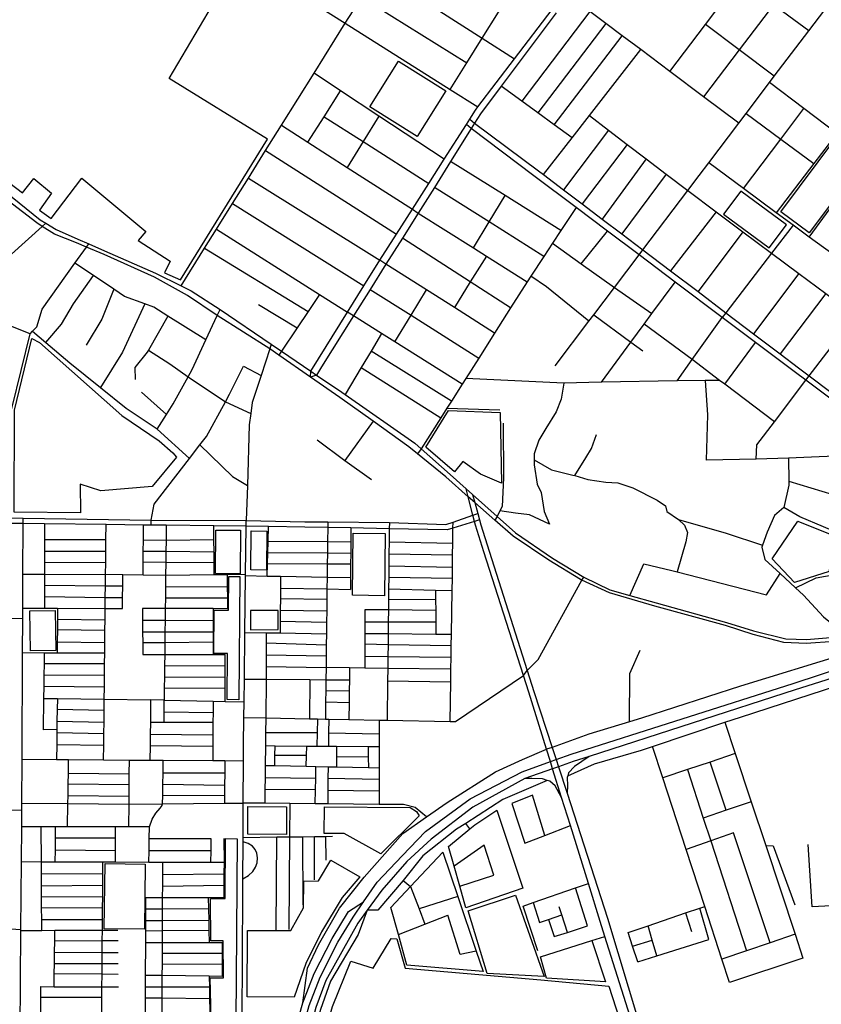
# Model space of a CAD drawing. Header units: millimetres. Extents: x 664923 to 767831, y 3118803 to 3207600.
# Tile 202 of 256: x 704351 to 705649, y 3175383 to 3176978. Entities that reach past the tile are written whole.
import ezdxf

# ---------------------------------------------------------------- set-up
doc = ezdxf.new("R2010")
doc.units = ezdxf.units.MM
for name, color, linetype in [('parks', 8, 'Continuous'), ('roads_2', 2, 'Continuous'), ('roads_3', 3, 'Continuous')]:
    doc.layers.add(name, color=color, linetype=linetype)

msp = doc.modelspace()

# ---------------------------------------------------------------- linework, layer by layer
at = {"layer": 'parks'}
for points in [[(704611.19, 3176556.27), (704752.4, 3176784.27), (704592.89, 3176882.13), (704705.49, 3177072.91), (704701.06, 3177075.82), (704729.96, 3177127.75), (704603.24, 3177196.25), (704581.16, 3177161.04), (704537.78, 3177186.94), (704558.29, 3177218.03), (704454.97, 3177277.44), (704279.75, 3177008.85), (704168.14, 3176839.86), (704355.23, 3176697.05), (704373.69, 3176720.22), (704402.27, 3176696.79), (704383.06, 3176668.97), (704401.63, 3176655.42), (704451.61, 3176721.04), (704555.1, 3176634.45), (704542.51, 3176619.81), (704594.51, 3176586.44), (704585.54, 3176567.78), (704611.19, 3176556.27)], [(704917.84, 3176836.41), (704964.57, 3176910.37), (705041.37, 3176862.36), (704994.63, 3176788.39), (704917.84, 3176836.41)], [(705583.76, 3176666.24), (705674.82, 3176787.96), (705720.88, 3176753.85), (705629.82, 3176632.13), (705583.76, 3176666.24)], [(705491.06, 3176662.62), (705565.07, 3176607.98), (705592.89, 3176645.27), (705518.88, 3176699.9), (705491.06, 3176662.62)], [(704341.66, 3176180.03), (704342.44, 3176345.32), (704370.57, 3176461.24), (704383.06, 3176454.54), (704516.07, 3176336.24), (704576.93, 3176295.57), (704599.12, 3176275.75), (704604.66, 3176268.92), (704565.26, 3176221.67), (704482.04, 3176214.43), (704448.78, 3176225.2), (704449.21, 3176178.65), (704341.66, 3176180.03)], [(705008.51, 3176285.08), (705045.36, 3176344.8), (705128.97, 3176341.27), (705131.17, 3176227.03), (705097.07, 3176241.63), (705068.47, 3176262.09), (705055.43, 3176245.12), (705008.51, 3176285.08)], [(704668, 3176080.48), (704668.52, 3176150.8), (704708.59, 3176150.53), (704708.09, 3176080.19), (704668, 3176080.48)], [(705611.17, 3176165.22), (705666.68, 3176142.91), (705661.92, 3176083.76), (705605.77, 3176066.04), (705569.89, 3176104.27), (705611.17, 3176165.22)], [(704725.3, 3176086.32), (704725.9, 3176149.46), (704751.13, 3176149.23), (704750.52, 3176086.08), (704725.3, 3176086.32)], [(704890.02, 3176045.18), (704891.25, 3176146.12), (704943.08, 3176145.5), (704941.85, 3176044.56), (704890.02, 3176045.18)], [(704689.53, 3176075.77), (704707.23, 3176075.63), (704705.74, 3175876.09), (704686.71, 3175876.22), (704687.28, 3175951), (704665.43, 3175951.16), (704665.95, 3176021.33), (704689.13, 3176021.16), (704689.53, 3176075.77)], [(704368.03, 3175955.25), (704366.98, 3176020.2), (704408.33, 3176020.86), (704409.38, 3175955.93), (704368.03, 3175955.25)], [(704724.68, 3176020.35), (704724.94, 3175989.21), (704769.52, 3175989.59), (704769.26, 3176020.74), (704724.68, 3176020.35)], [(704720.33, 3175703.11), (704782.99, 3175702.86), (704782.8, 3175657.83), (704720.15, 3175658.07), (704720.33, 3175703.11)], [(704843.8, 3175659.58), (704844.58, 3175702.68), (704983.27, 3175701.46), (704993.62, 3175695.1), (704997.81, 3175688.26), (704935.65, 3175626.37), (704876.67, 3175659.58), (704843.8, 3175659.58)], [(704660.82, 3175359.05), (704659.51, 3175425.82), (704680.85, 3175425.5), (704680.61, 3175485.63), (704660.38, 3175485.41), (704659.73, 3175553.69), (704683.79, 3175554.11), (704684.4, 3175651.39), (704703.01, 3175651.03), (704701.23, 3175424.78), (704700.74, 3175359.47), (704660.82, 3175359.05)], [(704489.04, 3175610.64), (704554.25, 3175609.8), (704552.86, 3175504.37), (704487.66, 3175505.21), (704489.04, 3175610.64)], [(704811.22, 3175582.23), (704834.8, 3175582.65), (704854.9, 3175616.19), (704901.6, 3175589.02), (704873.37, 3175555.91), (704839.52, 3175500.02), (704814.24, 3175449.03), (704795.29, 3175394.44), (704719.08, 3175395.02), (704719.9, 3175502.4), (704790.12, 3175502.14), (704810.39, 3175539.09), (704811.22, 3175582.23)], [(705108.35, 3175432.87), (705077.36, 3175534.11), (705153.88, 3175559.32), (705200.5, 3175427.57), (705108.35, 3175432.87)], [(704976.95, 3175283.81), (704857.14, 3175300.35), (704842.71, 3175307.21), (704839.64, 3175316.59), (704857.49, 3175379.43), (704887.34, 3175452.69), (704923.51, 3175441.4), (704952.83, 3175489.24), (704961.93, 3175489.01), (704975.34, 3175441.14), (705195.19, 3175422.32), (705305.03, 3175412.13), (705334.47, 3175322.02), (705125.13, 3175326.22), (704978.89, 3175328.07), (704976.95, 3175283.81)]]:
    msp.add_lwpolyline(points, close=True, dxfattribs=at)
at = {"layer": 'roads_2'}
for points in [[(704821.81, 3176398.63), (704822.56, 3176408.24), (704881.67, 3176503.98), (704908.08, 3176546.39), (704934.07, 3176588.11), (704961.16, 3176630.4), (704986.92, 3176670.63), (705013.53, 3176712.41), (705038.68, 3176751.88), (705074.43, 3176808), (705079.8, 3176816.48), (705089.07, 3176831.15), (705092.94, 3176836.19), (705152.57, 3176914.04), (705213.66, 3176993.79)], [(705219.97, 3176988.52), (705130.81, 3176869.91), (705097.08, 3176825.06), (705087.71, 3176810.04), (705082.36, 3176801.45), (705048.95, 3176747.86), (705022.55, 3176705.97), (704996.28, 3176664.27), (704970.73, 3176623.73), (704944.18, 3176581.6), (704918.47, 3176540.73), (704891.46, 3176497.79), (704839.71, 3176415.52), (704831.46, 3176401.91), (704821.81, 3176398.63)], [(704821.81, 3176398.63), (704770.68, 3176434.15), (704755.79, 3176444.45), (704670.92, 3176498.44), (704622.45, 3176530.86), (704568.95, 3176560.5), (704487.71, 3176597.06), (704459.07, 3176609.15), (704442.67, 3176616.07), (704407.17, 3176630.39), (704387.24, 3176642.82), (704378.46, 3176648.29), (704285.05, 3176720), (704228.43, 3176763.31), (704179.75, 3176798.81), (704140.59, 3176825.64), (704037.96, 3176895.97), (704030.97, 3176900.68), (704023.82, 3176905.4)], [(704030.86, 3176914.21), (704042.36, 3176906.11), (704146.59, 3176834.37), (704184.92, 3176807.98), (704231.95, 3176774.86), (704289.86, 3176729.22), (704384.2, 3176653.36), (704392.96, 3176647.99), (704409.98, 3176637.58), (704444.84, 3176622.28), (704462.76, 3176614.28), (704488.25, 3176602.91), (704570.8, 3176567.02), (704612.16, 3176546.66), (704628.74, 3176538.5), (704675.3, 3176507.93), (704758.21, 3176451.86), (704774.96, 3176440.51), (704822.56, 3176408.24), (704831.46, 3176401.91)], [(705958.91, 3176014.14), (705954.17, 3176027.04), (705949.04, 3176045.04), (705911.55, 3176152.38), (705905.88, 3176168.61), (705899.97, 3176183.87), (705894.56, 3176190.83), (705883.65, 3176198.95), (705864.04, 3176213.66), (705784.18, 3176273.56), (705624.33, 3176393.44), (705607.45, 3176406.1), (705542.79, 3176454.74), (705489, 3176495.22), (705412.69, 3176552.65), (705354.43, 3176596.5), (705303.28, 3176634.98), (705252.29, 3176673.35), (705183.93, 3176724.8), (705082.36, 3176801.45), (705074.43, 3176808)], [(705079.8, 3176816.48), (705087.71, 3176810.04), (705191.14, 3176732.85), (705199.36, 3176726.63), (705231.65, 3176702.18), (705261.87, 3176679.3), (705294.45, 3176654.63), (705325.99, 3176630.76), (705360.53, 3176604.6), (705405.01, 3176570.94), (705449.79, 3176537.03), (705494.87, 3176502.9), (705539.79, 3176468.89), (705582.88, 3176436.27), (705612.57, 3176413.79), (705629.91, 3176400.73), (705664.82, 3176374.43)], [(705691.64, 3175972.56), (705680.33, 3175971.35), (705670.95, 3175970.57), (705624.64, 3175967.05), (705588.94, 3175968.51), (705538.83, 3175981.65), (705494.46, 3175996.2), (705379.8, 3176027.43), (705306.06, 3176048.99), (705261.61, 3176069.64), (705259.21, 3176070.75), (705207.74, 3176102.32), (705150.4, 3176140.79), (705120.76, 3176166.84), (705087.97, 3176195.65), (705077.54, 3176204.82), (705040.88, 3176237.04), (704995.31, 3176274.1), (704981.03, 3176285.71), (704923.32, 3176327.1), (704869.36, 3176365.79), (704821.81, 3176398.63)], [(704831.46, 3176401.91), (704872.8, 3176373.97), (704878.12, 3176370.25), (704990.73, 3176291.55), (705001.12, 3176282.45), (705048.39, 3176241.06), (705074.32, 3176217.78), (705084.54, 3176208.62), (705124.26, 3176172.96), (705153.96, 3176146.3), (705213.69, 3176105.54), (705264.67, 3176074.33), (705306.76, 3176053.93), (705339.16, 3176044.97), (705381.8, 3176033.17), (705495.67, 3176001.15), (705539.52, 3175987.64), (705591.7, 3175974.53), (705625.36, 3175973.71), (705670.62, 3175977.41)], [(705350.79, 3175316.69), (705349.88, 3175324.89), (705342.79, 3175352.62), (705298.98, 3175492.69), (705291.35, 3175517.13), (705272.12, 3175578.69), (705242.84, 3175672.45), (705228.66, 3175717.87), (705214.19, 3175764.18), (705210.56, 3175775.83), (705204.23, 3175795.95), (705175.46, 3175888.21), (705166.8, 3175915.25), (705102.54, 3176115.79), (705088.99, 3176158.66), (705087.42, 3176165.03), (705084.93, 3176175.04), (705077.54, 3176204.82), (705074.32, 3176217.78)], [(705084.54, 3176208.62), (705087.97, 3176195.65), (705092.72, 3176177.75), (705095.43, 3176167.56), (705097.6, 3176159.34), (705111.14, 3176116.72), (705172.97, 3175923.55), (705183.94, 3175889.49), (705213.38, 3175798.83), (705219.77, 3175779.14), (705223.55, 3175767.51), (705237.52, 3175724.51), (705303.15, 3175522.41), (705353.28, 3175355.23), (705361.67, 3175330.78), (705367.41, 3175317.67)], [(705095.43, 3176167.56), (705087.42, 3176165.03), (705052.73, 3176154.13), (705043.13, 3176151.12), (704949.47, 3176153.04), (704887.41, 3176154.31), (704849.84, 3176155.08), (704812.96, 3176155.84), (704753.91, 3176156.56), (704717.73, 3176157.01), (704665.38, 3176157.67), (704588.14, 3176158.63), (704563.63, 3176158.93), (704551.29, 3176159.08), (704490.74, 3176159.83), (704391.04, 3176161.07), (704356.32, 3176161.5), (704334.31, 3176161.78)], [(704334.38, 3176170.5), (704356.25, 3176169.96), (704563.91, 3176167.1), (704717.68, 3176166.17), (704812.48, 3176164.26), (704849.97, 3176164.01), (704949.72, 3176163.35), (705041.34, 3176159.85), (705052.87, 3176163.87), (705084.93, 3176175.04), (705092.72, 3176177.75)], [(704811.2, 3175349.29), (704819.84, 3175380.91), (704837.61, 3175426.76), (704866.09, 3175483.18), (704890.75, 3175523.75), (704907.8, 3175548.56), (704929.65, 3175580.34), (704970.13, 3175623.44), (705007.97, 3175662.43), (705080.46, 3175715.56), (705164.9, 3175759.44), (705210.56, 3175775.83), (705219.77, 3175779.14), (705244.04, 3175787.85), (705603.65, 3175902.32), (705693.96, 3175931.94)], [(705697.88, 3175920.6), (705607.08, 3175891.96), (705273.26, 3175784.29), (705247.27, 3175775.91), (705223.55, 3175767.51), (705214.19, 3175764.18), (705169.17, 3175748.24), (705084.78, 3175702.11), (705017.24, 3175650.42), (704978, 3175614.11), (704937.57, 3175567.86), (704913.77, 3175535.21), (704898.63, 3175514.42), (704846.78, 3175421.07), (704830.78, 3175377.5), (704822.3, 3175346.35)], [(705273.26, 3175784.29), (705249.41, 3175768.04), (705240.03, 3175757.49), (705238.71, 3175752.95), (705237.83, 3175749.94), (705238.35, 3175737.25), (705237.52, 3175724.51)], [(705228.66, 3175717.87), (705218.35, 3175736.61), (705209.8, 3175744.25), (705205.43, 3175745.52), (705197.56, 3175747.79), (705180.72, 3175748.65), (705169.17, 3175748.24)], [(704764.01, 3175023.24), (704760.23, 3175059.9), (704774.37, 3175202.27), (704785.97, 3175285.4), (704793.97, 3175329.56), (704809.44, 3175384.9), (704828.03, 3175432.78), (704856.95, 3175489.52), (704883.25, 3175532.87), (704907.8, 3175548.56)], [(704913.77, 3175535.21), (704898.98, 3175495.68), (704854.52, 3175420.48), (704838.12, 3175374.21), (704823.58, 3175324.36), (704818.62, 3175285.39), (704789.73, 3175058.16), (704776.31, 3175022.82)]]:
    msp.add_lwpolyline(points, dxfattribs=at)
at = {"layer": 'roads_3'}
for points in [[(705354.43, 3176596.5), (705360.53, 3176604.6), (705432.94, 3176700.63), (705451.58, 3176725.36), (705466.99, 3176745.67), (705515.64, 3176809.81), (705527.73, 3176825.75), (705565.72, 3176875.85), (705573.28, 3176885.8), (705629.19, 3176959.51), (705708.77, 3177064.44), (705763.82, 3177137.01), (705770.28, 3177145.54), (705805.42, 3177192.38), (705820.77, 3177212.86), (705836.3, 3177233.55), (705868.6, 3177276.64), (705904.25, 3177323.14), (705974.91, 3177415.33), (705983.26, 3177426.35)], [(705404.06, 3176893.59), (705461.65, 3176969.52), (705485.08, 3177000.4), (705516.78, 3177042.18), (705522.32, 3177049.49), (705530.36, 3177060.1), (705553.58, 3177090.7), (705557.19, 3177095.47), (705575.51, 3177119.62), (705592.74, 3177142.32), (705598.1, 3177149.4), (705629.15, 3177190.34), (705653.87, 3177222.92), (705709.42, 3177296.17)], [(704612.16, 3176546.66), (704650.13, 3176607.32), (704669.41, 3176638.11), (704695.63, 3176680), (704721.19, 3176720.81), (704749.14, 3176765.45), (704774.89, 3176806.56), (704827.57, 3176890.71), (704878.25, 3176971.65), (704905.1, 3177014.07), (704931.43, 3177055.65), (704957.93, 3177096.61), (704985.16, 3177138.68), (704991.62, 3177148.7), (705019.51, 3177196.4), (705037.61, 3177227.34), (705054.69, 3177256.57)], [(705624.33, 3176393.44), (705629.91, 3176400.73), (705704.63, 3176498.22), (705717.1, 3176514.5), (705739.67, 3176544.51), (705772.68, 3176588.4), (705785.84, 3176605.89), (705803.85, 3176629.47), (705835.92, 3176671.47), (705843.88, 3176681.88), (705900.33, 3176755.79), (705969.97, 3176846.98), (705979.9, 3176860.06), (706035.96, 3176933.99), (706042.17, 3176942.17), (706092.86, 3177009), (706103.63, 3177023.19), (706139.68, 3177070.73), (706175.71, 3177118.24), (706245.95, 3177210.83), (706254.97, 3177222.72)], [(704760.95, 3177162.14), (704824.21, 3177122.62), (704931.43, 3177055.65), (705100.22, 3176947.58), (705152.57, 3176914.04)], [(704734.63, 3177120.99), (704798.47, 3177080.95), (704905.1, 3177014.07), (705075.23, 3176907.39)], [(704708.05, 3177079.42), (704772.35, 3177038.7), (704878.25, 3176971.65), (705048.42, 3176864.28), (705092.94, 3176836.19)], [(705048.42, 3176864.28), (705075.23, 3176907.39), (705100.22, 3176947.58), (705126.57, 3176989.96), (705152.91, 3177032.31)], [(705629.19, 3176959.51), (705596.61, 3176983.47), (705571.82, 3177001.7), (705516.78, 3177042.18)], [(705515.64, 3176809.81), (705458.47, 3176852.75), (705404.06, 3176893.59), (705356.85, 3176929.05), (705326.92, 3176951.53), (705300.2, 3176971.59), (705274.46, 3176990.92), (705240.88, 3177015.8)], [(705571.82, 3177001.7), (705516.2, 3176928.61), (705458.47, 3176852.75)], [(705274.46, 3176990.92), (705164.17, 3176845.71)], [(705300.2, 3176971.59), (705190.19, 3176826.62)], [(705573.28, 3176885.8), (705516.2, 3176928.61), (705461.65, 3176969.52)], [(705216.47, 3176807.33), (705326.92, 3176951.53)], [(705199.36, 3176726.63), (705245.54, 3176785.99), (705273.75, 3176822.23), (705356.85, 3176929.05)], [(705038.68, 3176751.88), (704932.84, 3176821.48), (704870.67, 3176862.37), (704827.57, 3176890.71)], [(705245.54, 3176785.99), (705216.47, 3176807.33), (705190.19, 3176826.62), (705164.17, 3176845.71), (705130.81, 3176869.91)], [(705835.92, 3176671.47), (705764.59, 3176725.43), (705725.41, 3176755.05), (705706.97, 3176769.01), (705674.67, 3176793.44), (705621.32, 3176833.79), (705565.72, 3176875.85)], [(704817.81, 3176779.04), (704843.96, 3176820.25), (704870.67, 3176862.37)], [(704843.96, 3176820.25), (704907.14, 3176780.06), (705013.53, 3176712.41)], [(704932.84, 3176821.48), (704907.14, 3176780.06), (704881.27, 3176738.36)], [(705273.75, 3176822.23), (705304.43, 3176798.79), (705335.04, 3176775.41), (705365.53, 3176752.12), (705398.07, 3176727.26), (705432.94, 3176700.63)], [(705523.42, 3176704.04), (705583.84, 3176784.12), (705621.32, 3176833.79)], [(705527.73, 3176825.75), (705583.84, 3176784.12), (705637.25, 3176744.48)], [(704774.89, 3176806.56), (704817.81, 3176779.04), (704881.27, 3176738.36), (704986.92, 3176670.63)], [(705304.43, 3176798.79), (705231.65, 3176702.18)], [(705674.67, 3176793.44), (705637.25, 3176744.48), (705576.43, 3176664.93)], [(705335.04, 3176775.41), (705261.87, 3176679.3)], [(704749.14, 3176765.45), (704961.16, 3176630.4)], [(705227.42, 3176635.92), (705137.16, 3176692.51), (705048.95, 3176747.86)], [(705365.53, 3176752.12), (705294.45, 3176654.63)], [(705739.67, 3176544.51), (705666.37, 3176598.59), (705629.83, 3176625.54), (705603.56, 3176644.92), (705576.43, 3176664.93), (705523.42, 3176704.04), (705466.99, 3176745.67)], [(705629.83, 3176625.54), (705663.8, 3176671.57), (705694.19, 3176712.76), (705725.41, 3176755.05)], [(705398.07, 3176727.26), (705325.99, 3176630.76)], [(704721.19, 3176720.81), (704934.07, 3176588.11)], [(705199.81, 3176594.23), (705111.34, 3176649.99), (705022.55, 3176705.97)], [(705085.75, 3176607.86), (705111.34, 3176649.99), (705137.16, 3176692.51)], [(705432.94, 3176700.63), (705479.14, 3176666.21), (705522.19, 3176634.13), (705568.75, 3176599.44), (705613.11, 3176566.4), (705656.62, 3176533.99), (705704.63, 3176498.22)], [(704695.63, 3176680), (704908.08, 3176546.39)], [(704986.92, 3176670.63), (704996.28, 3176664.27), (705085.75, 3176607.86), (705106.8, 3176594.59), (705172.83, 3176552.98)], [(705252.29, 3176673.35), (705227.42, 3176635.92), (705213.74, 3176615.32), (705199.81, 3176594.23), (705178.71, 3176562.24), (705172.83, 3176552.98), (705146.04, 3176510.78), (705120.17, 3176470.01), (705094.49, 3176429.55), (705073.39, 3176396.32), (705067.66, 3176387.27), (705050.22, 3176359.8), (705042.95, 3176348.36), (705032.9, 3176332.52), (705001.12, 3176282.45), (704995.31, 3176274.1)], [(705479.14, 3176666.21), (705405.01, 3176570.94)], [(704367.61, 3176468.96), (704336.41, 3176480.88), (704336.6, 3176501.6), (704336.79, 3176521.43), (704336.96, 3176539.29), (704337.13, 3176557.4), (704337.3, 3176576.05), (704337.5, 3176597.86), (704387.24, 3176642.82), (704392.96, 3176647.99)], [(705603.56, 3176644.92), (705568.75, 3176599.44), (705494.87, 3176502.9), (705489, 3176495.22)], [(704669.41, 3176638.11), (704836.72, 3176532.38), (704881.67, 3176503.98)], [(705260.61, 3176582.03), (705303.28, 3176634.98)], [(705522.19, 3176634.13), (705449.79, 3176537.03)], [(704334.31, 3176161.78), (704334.38, 3176170.5), (704334.69, 3176197.95), (704334.9, 3176217.41), (704335.27, 3176253.17), (704335.48, 3176272.59), (704335.68, 3176291.83), (704336.2, 3176341.44), (704338.36, 3176350.19), (704367.61, 3176468.96), (704371.71, 3176473.25), (704378.44, 3176480.31), (704387.03, 3176508.74), (704440.35, 3176583.05), (704459.07, 3176609.15), (704462.76, 3176614.28)], [(705146.04, 3176510.78), (705080.8, 3176552.82), (704970.73, 3176623.73)], [(705213.74, 3176615.32), (705260.61, 3176582.03), (705314.37, 3176543.82), (705375.12, 3176501.56)], [(704650.13, 3176607.32), (704818.15, 3176504.75)], [(705217.99, 3176417.07), (705272.98, 3176489.38), (705280.64, 3176499.46), (705314.37, 3176543.82), (705354.43, 3176596.5)], [(704652.57, 3176459.14), (704590.99, 3176497.59), (704567.87, 3176512.03), (704553.55, 3176517.29), (704520.77, 3176529.29), (704503.43, 3176540.89), (704470.1, 3176563.16), (704440.35, 3176583.05)], [(705120.17, 3176470.01), (705054.98, 3176511.35), (705009.87, 3176539.94), (704944.18, 3176581.6), (704934.07, 3176588.11)], [(705106.8, 3176594.59), (705080.8, 3176552.82), (705054.98, 3176511.35)], [(705613.11, 3176566.4), (705539.79, 3176468.89)], [(704393.13, 3176454.92), (704418.54, 3176484.21), (704438.2, 3176517.07), (704470.1, 3176563.16)], [(705272.98, 3176489.38), (705204.14, 3176544.76), (705178.71, 3176562.24)], [(705293.31, 3176390.3), (705341.04, 3176455.21), (705362.59, 3176484.51), (705375.12, 3176501.56), (705412.69, 3176552.65)], [(704503.43, 3176540.89), (704484.02, 3176492.57), (704458.65, 3176450.63)], [(704918.47, 3176540.73), (704984.76, 3176498.84), (705094.49, 3176429.55)], [(704958.45, 3176455.76), (704984.76, 3176498.84), (705009.87, 3176539.94)], [(705656.62, 3176533.99), (705582.88, 3176436.27)], [(704553.55, 3176517.29), (704517.53, 3176438.82), (704481.47, 3176381.87)], [(704836.72, 3176532.38), (704818.15, 3176504.75), (704800.34, 3176478.28), (704774.96, 3176440.51), (704770.68, 3176434.15)], [(704573.63, 3176314.32), (704588.56, 3176338.05), (704599.27, 3176355.08), (704623.54, 3176399.11), (704630, 3176410.83), (704652.57, 3176459.14), (704670.92, 3176498.44), (704675.3, 3176507.93)], [(704737.65, 3176516.35), (704800.34, 3176478.28)], [(705067.66, 3176387.27), (704958.45, 3176455.76), (704937.02, 3176469.19), (704891.46, 3176497.79), (704881.67, 3176503.98)], [(704590.99, 3176497.59), (704559.24, 3176442.53), (704557.16, 3176438.94), (704537.1, 3176413.95), (704538.02, 3176394.92)], [(705280.64, 3176499.46), (705341.04, 3176455.21), (705360.27, 3176441.13)], [(705415.86, 3176392.85), (705440.2, 3176426.92), (705489, 3176495.22)], [(704371.71, 3176473.25), (704393.13, 3176454.92), (704432.08, 3176421.56), (704481.47, 3176381.87), (704523.21, 3176348.33), (704571.63, 3176316.13), (704573.63, 3176314.32), (704625.97, 3176266.75)], [(704937.02, 3176469.19), (704920.15, 3176440.84), (704904.18, 3176414.02), (704878.12, 3176370.25)], [(705573.38, 3176326.22), (705493.03, 3176386.97), (705484.65, 3176393.31), (705440.2, 3176426.92), (705362.59, 3176484.51)], [(705493.03, 3176386.97), (705542.79, 3176454.74)], [(704559.24, 3176442.53), (704593.82, 3176420.35), (704623.54, 3176399.11)], [(704758.21, 3176451.86), (704755.79, 3176444.45), (704741.76, 3176401.34), (704727.5, 3176357.52), (704725.12, 3176339.66), (704722.71, 3176321.45), (704719.63, 3176223.01), (704717.68, 3176166.17)], [(705050.22, 3176359.8), (704920.15, 3176440.84)], [(704563.63, 3176158.93), (704563.91, 3176167.1), (704568.78, 3176193.01), (704625.97, 3176266.75), (704642.79, 3176288.72), (704653.14, 3176302.24), (704684.27, 3176358.83), (704690.91, 3176370.91), (704713.08, 3176416.33), (704741.76, 3176401.34)], [(704904.18, 3176414.02), (705032.9, 3176332.52)], [(704623.54, 3176399.11), (704684.27, 3176358.83), (704725.12, 3176339.66)], [(705484.65, 3176393.31), (705461.5, 3176393.08), (705415.86, 3176392.85), (705293.31, 3176390.3), (705232.22, 3176389.04), (705073.39, 3176396.32)], [(705461.5, 3176393.08), (705465.3, 3176337.49), (705463.11, 3176264.15)], [(705543.72, 3176265.55), (705545.05, 3176288.85), (705573.38, 3176326.22), (705624.33, 3176393.44)], [(704588.56, 3176338.05), (704548.02, 3176374.33)], [(705232.22, 3176389.04), (705227.74, 3176362.9), (705220.03, 3176342.63), (705203.01, 3176315.39), (705191.85, 3176296.56), (705184.45, 3176274.52), (705184.47, 3176264.74), (705184.49, 3176256.43), (705189.14, 3176225.09), (705195.4, 3176211.73), (705200.45, 3176181.08), (705209.16, 3176160.41), (705176.88, 3176175.76), (705153.73, 3176178.21), (705128.87, 3176182)], [(705042.95, 3176348.36), (705128.43, 3176345.54)], [(704923.32, 3176327.1), (704877.5, 3176263.79)], [(705134.02, 3176324.28), (705134.44, 3176235.4), (705132.54, 3176189.2), (705128.87, 3176182), (705124.26, 3176172.96), (705120.76, 3176166.84)], [(704832.83, 3176297.25), (704877.5, 3176263.79), (704920.6, 3176232.8)], [(705249.96, 3176239), (705268.05, 3176267.99), (705276.87, 3176283.15), (705285.17, 3176305.81)], [(704642.79, 3176288.72), (704695.45, 3176237.84), (704719.63, 3176223.01)], [(705184.47, 3176264.74), (705212.24, 3176248.68), (705247.01, 3176239.87), (705249.96, 3176239), (705270.93, 3176232.78), (705300.2, 3176228.69), (705319.75, 3176227.49), (705343.89, 3176219.07), (705383.49, 3176199.57), (705397.19, 3176190.19), (705399.09, 3176180.99), (705417.88, 3176168.24), (705427.52, 3176158.78), (705432.37, 3176146.94), (705429.93, 3176131.7), (705415.86, 3176083.2)], [(705708.38, 3176271.94), (705596.41, 3176267.59), (705543.72, 3176265.55), (705463.11, 3176264.15)], [(705596.41, 3176267.59), (705596.79, 3176230.15), (705596.88, 3176223.42), (705588.82, 3176187.3)], [(705596.79, 3176230.15), (705668.12, 3176208.33), (705729.41, 3176209.02), (705864.04, 3176213.66)], [(705607.65, 3176057.49), (705641.1, 3176073.56), (705671.18, 3176079.09), (705706.61, 3176076.25), (705724.73, 3176079.84), (705730, 3176087.83), (705729.83, 3176123.79), (705729.69, 3176151.11), (705729.41, 3176209.02)], [(705588.82, 3176187.3), (705573.57, 3176174.33), (705561.48, 3176147.57), (705554.23, 3176126.2), (705553.21, 3176123.19), (705558.01, 3176103.07), (705582.72, 3176080.38), (705607.65, 3176057.49), (705620.52, 3176045.68), (705652.85, 3176010.47), (705678.17, 3175989.94), (705687.28, 3175979.58)], [(705729.83, 3176123.79), (705614.6, 3176172.36), (705588.82, 3176187.3)], [(704350.85, 3175278.13), (704351.38, 3175339.6), (704352.74, 3175501.84), (704352.77, 3175503.79), (704353.7, 3175613.81), (704354.18, 3175670.39), (704354.41, 3175697.4), (704354.46, 3175708.49), (704354.75, 3175779.6), (704355.46, 3175952.45), (704355.68, 3176007.16), (704355.75, 3176024.4), (704355.98, 3176079.62), (704356.32, 3176161.5), (704356.25, 3176169.96)], [(704710.43, 3175252.97), (704710.58, 3175275.74), (704711.31, 3175380.63), (704711.71, 3175436.82), (704712.39, 3175585.74), (704712.68, 3175645.8), (704712.71, 3175653.08), (704712.97, 3175708.79), (704713.28, 3175777.24), (704713.41, 3175802.44), (704713.95, 3175847.37), (704714.25, 3175872.77), (704714.71, 3175909.63), (704715.63, 3175985.1), (704716.75, 3176076.5), (704716.78, 3176078.97), (704717.73, 3176157.01), (704717.68, 3176166.17)], [(705417.88, 3176168.24), (705495.24, 3176146.13), (705554.23, 3176126.2)], [(704391.04, 3176161.07), (704391.02, 3176135.45), (704391, 3176116.97), (704390.98, 3176098.89), (704390.96, 3176079.48), (704390.95, 3176061.57), (704390.93, 3176043.29), (704390.92, 3176024.26)], [(704486.76, 3175778.74), (704487, 3175802.23), (704487.2, 3175821.47), (704487.4, 3175839.72), (704487.59, 3175858.6), (704487.78, 3175877.26), (704487.99, 3175897.06), (704488.19, 3175915.54), (704488.38, 3175934), (704488.57, 3175951.87), (704488.74, 3175969.03), (704488.95, 3175988.64), (704489.12, 3176005.39), (704489.32, 3176023.88), (704489.51, 3176041.78), (704489.7, 3176060.83), (704489.9, 3176079.08), (704490.1, 3176098.51), (704490.29, 3176116.8), (704490.49, 3176135.82), (704490.74, 3176159.83)], [(704550.76, 3176077.94), (704550.89, 3176098.76), (704551.01, 3176116.29), (704551.13, 3176134.74), (704551.29, 3176159.08)], [(704588.14, 3176158.63), (704587.85, 3176134.23), (704587.64, 3176116.16), (704587.43, 3176098.44), (704587.18, 3176077.26), (704586.96, 3176058.7), (704586.76, 3176041.38), (704586.55, 3176023.91), (704586.31, 3176004.31), (704586.1, 3175985.88), (704585.9, 3175968.5), (704585.67, 3175949.31), (704585.46, 3175931.55), (704585.24, 3175912.88), (704585.02, 3175895.18), (704584.8, 3175875.6), (704562.87, 3175875.84), (704562.44, 3175839.35), (704562.22, 3175820.51), (704561.99, 3175801.47), (704561.72, 3175778.24)], [(704666, 3176078.3), (704665.85, 3176097.61), (704665.7, 3176115.21), (704665.55, 3176135.21), (704665.38, 3176157.67)], [(704751.69, 3176075.89), (704752.25, 3176096.19), (704752.74, 3176114.07), (704753.25, 3176132.73), (704753.91, 3176156.56)], [(704849.97, 3176164.01), (704849.84, 3176155.08), (704849.55, 3176132.22), (704849.32, 3176113.26), (704849.11, 3176095.65), (704848.84, 3176074.21), (704848.61, 3176055.55), (704848.42, 3176039.09), (704848.18, 3176020.06), (704847.96, 3176001.79), (704847.73, 3175983), (704847.51, 3175965.09), (704847.29, 3175947), (704847.05, 3175928.16), (704846.81, 3175908.48), (704846.6, 3175891.02), (704846.38, 3175872.58), (704846.03, 3175844.85)], [(704887.41, 3176154.31), (704887.19, 3176132.02), (704887.01, 3176112.95), (704886.84, 3176095.45), (704886.63, 3176073.51), (704886.46, 3176054.86)], [(704949.72, 3176163.35), (704949.47, 3176153.04), (704949.25, 3176131.97), (704949.04, 3176112.33), (704948.84, 3176092.7), (704948.64, 3176074.41), (704948.45, 3176055.76), (704948.27, 3176038.44), (704948.09, 3176021.45), (704947.88, 3176001.57), (704947.69, 3175983.19), (704947.5, 3175965.19), (704947.3, 3175946.24), (704947.1, 3175926.87), (704946.89, 3175906.85), (704946.22, 3175842.95)], [(705048.21, 3175841), (705049.14, 3175905.19), (705049.43, 3175925.56), (705049.73, 3175944.8), (705050.02, 3175963.48), (705050.31, 3175982.29), (705051.4, 3176052.94), (705051.71, 3176073.17), (705051.82, 3176091.06), (705052.11, 3176110.69), (705052.38, 3176129.73), (705052.73, 3176154.13), (705052.87, 3176163.87)], [(704391.02, 3176135.45), (704490.49, 3176135.82)], [(704587.85, 3176134.23), (704551.13, 3176134.74)], [(704665.55, 3176135.21), (704587.85, 3176134.23)], [(704753.25, 3176132.73), (704849.55, 3176132.22), (704887.19, 3176132.02)], [(704949.25, 3176131.97), (705052.38, 3176129.73)], [(704391, 3176116.97), (704490.29, 3176116.8)], [(704587.64, 3176116.16), (704551.01, 3176116.29)], [(704665.7, 3176115.21), (704587.64, 3176116.16)], [(704887.01, 3176112.95), (704849.32, 3176113.26), (704752.74, 3176114.07)], [(704949.04, 3176112.33), (705052.11, 3176110.69)], [(704390.98, 3176098.89), (704490.1, 3176098.51)], [(704587.43, 3176098.44), (704550.89, 3176098.76)], [(704665.85, 3176097.61), (704587.43, 3176098.44)], [(704886.84, 3176095.45), (704849.11, 3176095.65), (704752.25, 3176096.19)], [(704948.84, 3176092.7), (705051.82, 3176091.06)], [(705339.16, 3176044.97), (705362.1, 3176096.26), (705407.28, 3176085.4), (705415.86, 3176083.2), (705560.56, 3176046.17), (705582.72, 3176080.38)], [(704355.98, 3176079.62), (704390.96, 3176079.48), (704489.9, 3176079.08)], [(704587.18, 3176077.26), (704550.76, 3176077.94), (704518.05, 3176078.55), (704489.9, 3176079.08)], [(704517.3, 3176023.66), (704517.54, 3176041.55), (704517.79, 3176060.39), (704518.05, 3176078.55)], [(704716.78, 3176078.97), (704686.65, 3176078.58), (704666, 3176078.3), (704587.18, 3176077.26)], [(704686.65, 3176078.58), (704686.98, 3176059.51), (704687.31, 3176041.05), (704687.62, 3176023.55)], [(704886.63, 3176073.51), (704848.84, 3176074.21), (704773.35, 3176075.52), (704751.69, 3176075.89), (704716.75, 3176076.5)], [(704773.35, 3176075.52), (704773.2, 3176056.9), (704773.07, 3176040.28), (704772.91, 3176021.04), (704772.76, 3176003.14), (704772.62, 3175984.19)], [(704948.64, 3176074.41), (705051.71, 3176073.17)], [(705172.97, 3175923.55), (705190.93, 3175941.13), (705261.61, 3176069.64), (705264.67, 3176074.33)], [(704390.95, 3176061.57), (704489.7, 3176060.83), (704517.79, 3176060.39)], [(704586.96, 3176058.7), (704686.98, 3176059.51)], [(704773.2, 3176056.9), (704848.61, 3176055.55), (704886.46, 3176054.86)], [(704948.45, 3176055.76), (705024.45, 3176053.68), (705051.4, 3176052.94)], [(704390.93, 3176043.29), (704489.51, 3176041.78), (704517.54, 3176041.55)], [(704586.76, 3176041.38), (704687.31, 3176041.05)], [(704773.07, 3176040.28), (704848.42, 3176039.09)], [(705024.56, 3176037.87), (704948.27, 3176038.44)], [(705024.45, 3176053.68), (705024.56, 3176037.87), (705024.68, 3176020.75), (705024.81, 3176001.51), (705024.94, 3175982.52)], [(704355.75, 3176024.4), (704390.92, 3176024.26), (704412, 3176024.19), (704489.32, 3176023.88), (704517.3, 3176023.66)], [(704412, 3176024.19), (704411.88, 3176006.54), (704411.78, 3175989.61), (704411.64, 3175969.98), (704411.52, 3175952.2)], [(704687.62, 3176023.55), (704664.19, 3176023.64), (704586.55, 3176023.91), (704549.74, 3176024.01)], [(704549.74, 3176024.01), (704549.83, 3176004.59), (704549.92, 3175985.92), (704550.01, 3175968.23), (704550.1, 3175949.34)], [(704664.19, 3176023.64), (704664.13, 3176003.7), (704664.08, 3175985.8), (704664.03, 3175969.07), (704663.97, 3175949.25)], [(704355.68, 3176007.16), (704288.71, 3176008.51), (704276.52, 3176008.76), (704276.71, 3175989.59), (704232.82, 3175989.93)], [(704411.88, 3176006.54), (704489.12, 3176005.39)], [(704772.91, 3176021.04), (704848.18, 3176020.06)], [(705024.68, 3176020.75), (704948.09, 3176021.45), (704909.95, 3176021.8)], [(704909.95, 3176021.8), (704909.97, 3176001.61), (704910, 3175983.51), (704910.02, 3175965.82), (704910.05, 3175946.77), (704910.07, 3175927.35)], [(704664.13, 3176003.7), (704586.31, 3176004.31), (704549.83, 3176004.59)], [(704772.76, 3176003.14), (704847.96, 3176001.79)], [(705024.81, 3176001.51), (704947.88, 3176001.57), (704909.97, 3176001.61)], [(704411.78, 3175989.61), (704488.95, 3175988.64)], [(704549.92, 3175985.92), (704586.1, 3175985.88), (704664.08, 3175985.8)], [(704715.63, 3175985.1), (704750.19, 3175984.54), (704772.62, 3175984.19), (704847.73, 3175983)], [(704750.19, 3175984.54), (704750.1, 3175968.21), (704750.01, 3175948.96), (704749.92, 3175930.1), (704749.82, 3175909.33), (704749.52, 3175846.7)], [(704910, 3175983.51), (704947.69, 3175983.19), (705024.94, 3175982.52), (705050.31, 3175982.29)], [(704411.64, 3175969.98), (704488.74, 3175969.03)], [(704664.03, 3175969.07), (704585.9, 3175968.5), (704550.01, 3175968.23)], [(704750.1, 3175968.21), (704847.51, 3175965.09)], [(705050.02, 3175963.48), (704947.5, 3175965.19), (704910.02, 3175965.82)], [(704355.46, 3175952.45), (704390.45, 3175952.29), (704411.52, 3175952.2), (704488.57, 3175951.87)], [(704390.45, 3175952.29), (704390.2, 3175934.06), (704389.95, 3175915.75), (704389.72, 3175897.83), (704389.45, 3175878.08), (704388.78, 3175827.43)], [(704550.1, 3175949.34), (704585.67, 3175949.31), (704663.97, 3175949.25), (704683.89, 3175949.23)], [(704683.73, 3175873.34), (704683.78, 3175894.82), (704683.82, 3175913.08), (704683.85, 3175931.16), (704683.89, 3175949.23)], [(704750.01, 3175948.96), (704847.29, 3175947)], [(704910.05, 3175946.77), (704947.3, 3175946.24), (705049.73, 3175944.8)], [(705687.74, 3175949.93), (705518.52, 3175898.04), (705358.33, 3175846.34), (705338.47, 3175840.32), (705272.92, 3175820.41), (705213.38, 3175798.83), (705204.23, 3175795.95)], [(705338.47, 3175840.32), (705339.07, 3175918.54), (705356, 3175956.35)], [(704488.38, 3175934), (704390.2, 3175934.06)], [(704585.46, 3175931.55), (704683.85, 3175931.16)], [(704749.92, 3175930.1), (704847.05, 3175928.16)], [(705049.43, 3175925.56), (704947.1, 3175926.87), (704910.07, 3175927.35), (704885.04, 3175927.68), (704847.05, 3175928.16)], [(704885.04, 3175927.68), (704884.86, 3175908.23), (704884.69, 3175890.51), (704884.52, 3175871.85), (704884.26, 3175844.13)], [(704488.19, 3175915.54), (704389.95, 3175915.75)], [(704585.24, 3175912.88), (704683.82, 3175913.08)], [(704713.95, 3175847.37), (704749.52, 3175846.7), (704820.12, 3175845.35), (704833.28, 3175845.1), (704846.03, 3175844.85), (704851.43, 3175844.75), (704884.26, 3175844.13), (704933.07, 3175843.19), (704946.22, 3175842.95), (705048.21, 3175841), (705056.91, 3175840.84), (705166.8, 3175915.25), (705172.97, 3175923.55)], [(704389.72, 3175897.83), (704487.99, 3175897.06)], [(704585.02, 3175895.18), (704683.78, 3175894.82)], [(704714.71, 3175909.63), (704749.82, 3175909.33), (704820.56, 3175908.71), (704846.81, 3175908.48), (704884.86, 3175908.23)], [(704820.56, 3175908.71), (704820.12, 3175845.35)], [(704946.89, 3175906.85), (705049.14, 3175905.19)], [(705238.71, 3175752.95), (705282.19, 3175771.99), (705358.24, 3175794.41), (705376.06, 3175800.37), (705492.97, 3175839.48), (705518.39, 3175847.98), (705699.17, 3175906.47)], [(704846.6, 3175891.02), (704884.69, 3175890.51)], [(704389.45, 3175878.08), (704411.87, 3175877.88), (704487.78, 3175877.26), (704562.87, 3175875.84)], [(704411.87, 3175877.88), (704411.63, 3175860.12), (704411.21, 3175841.28), (704411.19, 3175827.64), (704411.12, 3175822.82), (704410.86, 3175803.78), (704410.53, 3175779.24)], [(704584.89, 3175839.32), (704585, 3175856.7), (704584.8, 3175875.6)], [(704584.8, 3175875.6), (704664.13, 3175873.84), (704683.73, 3175873.34), (704714.25, 3175872.77)], [(704664.13, 3175873.84), (704664, 3175855.37), (704663.9, 3175839.23), (704663.78, 3175819.03), (704663.66, 3175800.38), (704663.51, 3175777.57)], [(704846.38, 3175872.58), (704884.52, 3175871.85)], [(704487.59, 3175858.6), (704411.63, 3175860.12)], [(704585, 3175856.7), (704664, 3175855.37)], [(704411.21, 3175841.28), (704487.4, 3175839.72)], [(704663.9, 3175839.23), (704584.89, 3175839.32), (704562.44, 3175839.35)], [(704749.52, 3175846.7), (704749, 3175822.48), (704748.98, 3175801.69), (704748.58, 3175769.21), (704748.35, 3175749.35), (704748.12, 3175730.49), (704747.85, 3175708.44)], [(704833.28, 3175845.1), (704832.43, 3175822.37), (704832.11, 3175800.99)], [(704851.43, 3175844.75), (704851.23, 3175822.34), (704851.04, 3175800.82)], [(704933.07, 3175843.19), (704933.05, 3175821.1), (704933.04, 3175800.13), (704933.01, 3175765.14), (704932.99, 3175747.61), (704932.98, 3175728.54), (704932.96, 3175706.65)], [(705492.97, 3175839.48), (705509.77, 3175788.89), (705535.79, 3175710.51), (705559.29, 3175639.73), (705606.93, 3175496.26), (705619.74, 3175457.71)], [(704411.19, 3175827.64), (704388.78, 3175827.43)], [(704411.12, 3175822.82), (704487.2, 3175821.47)], [(704562.22, 3175820.51), (704663.78, 3175819.03)], [(704832.43, 3175822.37), (704749, 3175822.48)], [(704851.23, 3175822.34), (704933.05, 3175821.1)], [(704410.86, 3175803.78), (704487, 3175802.23)], [(704663.66, 3175800.38), (704561.99, 3175801.47)], [(704748.98, 3175801.69), (704764.42, 3175801.56), (704815.85, 3175801.12), (704832.11, 3175800.99), (704851.04, 3175800.82), (704863.98, 3175800.71), (704915.29, 3175800.28), (704933.04, 3175800.13)], [(704764.19, 3175768.86), (704764.31, 3175785.8), (704764.42, 3175801.56)], [(704814.9, 3175767.75), (704815.4, 3175785.55), (704815.85, 3175801.12)], [(704863.98, 3175800.71), (704864, 3175783.53), (704864.03, 3175766.66)], [(704915.29, 3175800.28), (704915.51, 3175783.08), (704915.72, 3175765.52)], [(705500.72, 3175417.89), (705488.33, 3175455.9), (705460.46, 3175541.4), (705430.4, 3175633.64), (705392.65, 3175749.48), (705376.06, 3175800.37)], [(704815.4, 3175785.55), (704764.31, 3175785.8)], [(704809.44, 3175384.9), (704817.24, 3175441.23), (704834.76, 3175478.85), (704868.72, 3175538.51), (704909.03, 3175588.68), (704971.6, 3175659.61), (705009.78, 3175686.15), (705043.44, 3175709.55), (705121.47, 3175759.41), (705165.4, 3175779.42), (705204.23, 3175795.95)], [(704915.51, 3175783.08), (704864, 3175783.53)], [(705509.77, 3175788.89), (705469.12, 3175775.22), (705432.46, 3175762.87), (705392.65, 3175749.48)], [(704354.75, 3175779.6), (704410.53, 3175779.24), (704430.1, 3175779.11), (704486.76, 3175778.74), (704528.57, 3175778.46), (704561.72, 3175778.24), (704583.25, 3175778.1), (704663.51, 3175777.57), (704683.1, 3175777.44), (704713.28, 3175777.24)], [(704428.16, 3175670.33), (704428.83, 3175707.93), (704429.06, 3175720.94), (704429.4, 3175739.59), (704429.7, 3175757.14), (704430.1, 3175779.11)], [(704527.7, 3175670.23), (704528, 3175707.19), (704528.1, 3175719.98), (704528.25, 3175738.18), (704528.39, 3175755.86), (704528.57, 3175778.46)], [(704582.3, 3175707.65), (704582.49, 3175721.05), (704582.72, 3175738.59), (704582.97, 3175757.11), (704583.25, 3175778.1)], [(704683.1, 3175777.44), (704682.89, 3175757.25), (704682.68, 3175737.1), (704682.51, 3175721.3), (704682.38, 3175708.52)], [(704933.01, 3175765.14), (704915.72, 3175765.52), (704864.03, 3175766.66), (704850.31, 3175766.96), (704830.58, 3175767.4), (704814.9, 3175767.75), (704764.19, 3175768.86), (704748.58, 3175769.21)], [(704829.69, 3175707.65), (704830.02, 3175730.19), (704830.3, 3175748.69), (704830.58, 3175767.4)], [(705495.45, 3175696.96), (705469.12, 3175775.22)], [(704429.7, 3175757.14), (704528.39, 3175755.86)], [(704682.89, 3175757.25), (704582.97, 3175757.11)], [(704850.31, 3175766.96), (704850.15, 3175749.03), (704849.98, 3175729.61), (704849.8, 3175707.46)], [(705432.46, 3175762.87), (705458.14, 3175684.42), (705470.2, 3175647.59), (705528.47, 3175469.57)], [(704528.25, 3175738.18), (704429.4, 3175739.59)], [(704682.68, 3175737.1), (704582.72, 3175738.59)], [(704830.3, 3175748.69), (704748.35, 3175749.35)], [(704850.15, 3175749.03), (704932.99, 3175747.61)], [(705205.43, 3175745.52), (705133.65, 3175714.26), (705073.3, 3175675.72), (705058.68, 3175666.38), (705003.93, 3175623.08), (704972.15, 3175583.21), (704931.02, 3175535.03), (704913.77, 3175535.21)], [(704429.06, 3175720.94), (704528.1, 3175719.98)], [(704582.49, 3175721.05), (704682.51, 3175721.3)], [(704830.02, 3175730.19), (704748.12, 3175730.49)], [(704849.98, 3175729.61), (704932.98, 3175728.54)], [(705201.45, 3175656.21), (705181.33, 3175721.56), (705147.92, 3175707.89)], [(704354.46, 3175708.49), (704428.83, 3175707.93), (704528, 3175707.19), (704582.3, 3175707.65), (704682.38, 3175708.52), (704712.97, 3175708.79)], [(704561.07, 3175670.21), (704565.45, 3175682.37), (704571.28, 3175692.4), (704578.53, 3175700.42), (704581.45, 3175704.82), (704582.3, 3175707.65)], [(705009.78, 3175686.15), (704991.59, 3175701.43), (704972.35, 3175706.54), (704932.96, 3175706.65), (704849.8, 3175707.46), (704829.69, 3175707.65), (704788.53, 3175708.05), (704747.85, 3175708.44), (704712.97, 3175708.79)], [(704788.53, 3175708.05), (704788.14, 3175654.01), (704786.72, 3175503.75)], [(705147.92, 3175707.89), (705169.36, 3175643.62), (705201.45, 3175656.21), (705242.84, 3175672.45)], [(705535.79, 3175710.51), (705495.45, 3175696.96), (705458.14, 3175684.42)], [(703413.5, 3175702.8), (703459.83, 3175702.4), (703496.94, 3175702.08), (703514.77, 3175701.92), (703548.86, 3175701.63), (703596.78, 3175701.44), (703608.8, 3175701.38), (703681.73, 3175701.08), (703700.25, 3175701.01), (703784.41, 3175700.67), (703854.74, 3175700.38), (703858.51, 3175700.37), (703986.49, 3175699.85), (704040.67, 3175699.49), (704125.75, 3175698.92), (704140.21, 3175698.83), (704145.87, 3175698.79), (704230.51, 3175698.22), (704354.41, 3175697.4)], [(705073.73, 3175538.8), (705063.69, 3175574.37), (705054.57, 3175606.65), (705045.67, 3175638.17), (705080.05, 3175666.79), (705088.18, 3175673.55), (705123.54, 3175697.07), (705165.81, 3175570.63), (705073.73, 3175538.8)], [(705080.05, 3175666.79), (705073.3, 3175675.72)], [(704561.07, 3175670.21), (704527.7, 3175670.23), (704506.14, 3175670.25), (704428.16, 3175670.33), (704408.85, 3175670.34), (704385.43, 3175670.37), (704354.18, 3175670.39)], [(704385.85, 3175613.75), (704385.43, 3175670.37)], [(704408.48, 3175613.64), (704408.6, 3175633.21), (704408.73, 3175651.88), (704408.85, 3175670.34)], [(704505.75, 3175613.34), (704505.87, 3175631.98), (704506.01, 3175651.81), (704506.14, 3175670.25)], [(704559.92, 3175613.19), (704560.29, 3175631.45), (704560.69, 3175651.28), (704561.07, 3175670.21)], [(705507.31, 3175660.59), (705470.2, 3175647.59), (705430.4, 3175633.64)], [(705566.77, 3175482.6), (705507.31, 3175660.59)], [(704506.01, 3175651.81), (704408.73, 3175651.88)], [(704560.69, 3175651.28), (704660.58, 3175651.28)], [(704660.58, 3175651.28), (704660.32, 3175631.42), (704660.09, 3175612.87)], [(704682.52, 3175612.8), (704682.06, 3175651.08)], [(704712.39, 3175585.74), (704721.31, 3175591.34), (704728.59, 3175597.97), (704732.96, 3175605.02), (704735.7, 3175611.94), (704736.12, 3175619.9), (704734.84, 3175627.51), (704732.33, 3175633.57), (704728.06, 3175639.12), (704721.08, 3175643.44), (704712.68, 3175645.8)], [(704712.71, 3175653.08), (704767.45, 3175653.76), (704788.14, 3175654.01), (704809.6, 3175654.28), (704828.35, 3175654.51), (704846.92, 3175654.73), (704857.36, 3175654.86)], [(704766.41, 3175503.58), (704767.45, 3175653.76)], [(704809.8, 3175543.98), (704809.6, 3175654.28)], [(704828.42, 3175584.32), (704828.35, 3175654.51)], [(704847.01, 3175616.4), (704846.92, 3175654.73)], [(705063.69, 3175574.37), (705118.63, 3175591.93), (705103.27, 3175640.53), (705054.57, 3175606.65)], [(705559.29, 3175639.73), (705571.67, 3175639.48), (705606.43, 3175543.89)], [(705708.55, 3175641.13), (705717.42, 3175544.85), (705634.71, 3175540.88), (705628.29, 3175641.4)], [(704408.6, 3175633.21), (704505.87, 3175631.98)], [(704660.32, 3175631.42), (704560.29, 3175631.45)], [(704952.17, 3175539.34), (704984.11, 3175573.52), (705036.07, 3175629.14), (705060.49, 3175557.27), (705090.48, 3175468.97), (705101.76, 3175435.76), (704978.18, 3175445.91), (704964.31, 3175495.72), (704952.17, 3175539.34)], [(704353.7, 3175613.81), (704385.85, 3175613.75), (704408.48, 3175613.64), (704485.11, 3175613.41), (704505.75, 3175613.34), (704559.92, 3175613.19), (704582.01, 3175613.11), (704660.09, 3175612.87), (704682.52, 3175612.8)], [(704386.53, 3175501.98), (704386.42, 3175519.92), (704386.3, 3175539.54), (704386.18, 3175557.63), (704386.08, 3175574.75), (704385.96, 3175594.57), (704385.85, 3175613.75)], [(704485.11, 3175613.41), (704484.96, 3175594.34), (704484.81, 3175575.92), (704484.66, 3175556.88), (704484.51, 3175539.16), (704484.36, 3175520.31), (704484.21, 3175502.37), (704484.08, 3175485.96), (704483.91, 3175466.1), (704483.78, 3175448.74), (704483.63, 3175431.32), (704483.47, 3175411.01), (704483.33, 3175394.27), (704483.17, 3175375), (704483.03, 3175357.13), (704482.89, 3175339.42), (704482.39, 3175277.26)], [(704582.01, 3175613.11), (704581.93, 3175592.96), (704581.86, 3175574.1), (704581.79, 3175556), (704581.72, 3175536.92), (704581.65, 3175518.45), (704581.59, 3175501.66), (704581.52, 3175482.86), (704581.45, 3175465.58), (704581.38, 3175447.3), (704581.31, 3175429.18), (704581.24, 3175410.34), (704581.18, 3175392.64), (704581.1, 3175373.69), (704581.03, 3175355.46), (704580.96, 3175337.45), (704580.89, 3175318.39), (704580.82, 3175301.07), (704580.73, 3175276.6)], [(704681.82, 3175555.65), (704682.06, 3175575.65), (704682.29, 3175594.29), (704682.52, 3175612.8)], [(704385.96, 3175594.57), (704484.96, 3175594.34)], [(704581.93, 3175592.96), (704682.29, 3175594.29)], [(704386.08, 3175574.75), (704484.81, 3175575.92)], [(704972.15, 3175583.21), (704984.11, 3175573.52), (704997.9, 3175537.36), (705007.15, 3175512.48)], [(705190.09, 3175469.43), (705166.38, 3175541.94), (705182.49, 3175547.54), (705251.37, 3175571.47), (705272.12, 3175578.69)], [(704581.86, 3175574.1), (704682.06, 3175575.65)], [(705207.47, 3175520.24), (705216.76, 3175492.42), (705238.3, 3175499.34), (705270.61, 3175509.72), (705251.37, 3175571.47)], [(704386.18, 3175557.63), (704484.66, 3175556.88)], [(704554.25, 3175276.78), (704554.51, 3175354.87), (704554.57, 3175373.71), (704554.63, 3175392.95), (704554.68, 3175410.27), (704554.74, 3175429.53), (704554.92, 3175482.8), (704554.97, 3175501.5), (704555.03, 3175518.24), (704555.09, 3175536.72), (704555.15, 3175555.54)], [(704555.15, 3175555.54), (704581.79, 3175556), (704656.88, 3175555.73), (704681.82, 3175555.65)], [(704658.15, 3175483.02), (704657.81, 3175502.13), (704657.51, 3175519.06), (704657.2, 3175537.52), (704656.88, 3175555.73)], [(705060.49, 3175557.27), (704997.9, 3175537.36)], [(705182.49, 3175547.54), (705192.96, 3175515.08), (705207.47, 3175520.24), (705228.86, 3175527.83)], [(704386.3, 3175539.54), (704484.51, 3175539.16)], [(704657.2, 3175537.52), (704581.72, 3175536.92), (704555.09, 3175536.72)], [(705238.3, 3175499.34), (705228.86, 3175527.83), (705224.62, 3175540.66)], [(705351.95, 3175451.54), (705343.61, 3175477.01), (705336.41, 3175498.98), (705368.79, 3175510.06), (705429.35, 3175530.76), (705452.66, 3175538.74), (705460.46, 3175541.4)], [(705351.95, 3175451.54), (705383.02, 3175461.31), (705467.34, 3175487.82), (705452.66, 3175538.74)], [(705429.35, 3175530.76), (705439.26, 3175500.8)], [(703858.33, 3175514.75), (703942.98, 3175514.18), (703960.54, 3175514.06), (704001.75, 3175513.34), (704043.21, 3175513.5), (704126.68, 3175512.94), (704142.72, 3175512.84), (704227.62, 3175512.26), (704352.77, 3175503.79)], [(704386.42, 3175519.92), (704484.36, 3175520.31)], [(704555.03, 3175518.24), (704581.65, 3175518.45), (704657.51, 3175519.06)], [(704964.31, 3175495.72), (705007.15, 3175512.48), (705044.3, 3175527.02)], [(705090.48, 3175468.97), (705064.18, 3175463.48), (705044.3, 3175527.02)], [(704509.91, 3175502.47), (704484.21, 3175502.37), (704407.81, 3175502.06), (704386.53, 3175501.98), (704352.74, 3175501.84)], [(704406.49, 3175411.31), (704406.79, 3175431.95), (704407.04, 3175449.11), (704407.3, 3175466.62), (704407.58, 3175485.48), (704407.81, 3175502.06)], [(704657.81, 3175502.13), (704581.59, 3175501.66), (704554.97, 3175501.5)], [(705383.02, 3175461.31), (705375.58, 3175486.83), (705368.79, 3175510.06)], [(705606.93, 3175496.26), (705566.77, 3175482.6), (705528.47, 3175469.57), (705488.33, 3175455.9)], [(704407.58, 3175485.48), (704484.08, 3175485.96), (704510.06, 3175486.13)], [(704554.92, 3175482.8), (704581.52, 3175482.86), (704658.15, 3175483.02), (704678.64, 3175483.07)], [(704678.64, 3175483.07), (704678.78, 3175465.57), (704678.9, 3175448.05), (704679.04, 3175427.86)], [(705204.41, 3175425.24), (705194.51, 3175459.89), (705277.47, 3175485.94), (705298.98, 3175492.69)], [(705277.47, 3175485.94), (705300.05, 3175419.42), (705204.41, 3175425.24)], [(705343.61, 3175477.01), (705375.58, 3175486.83)], [(704510.24, 3175465.92), (704483.91, 3175466.1), (704407.3, 3175466.62)], [(704581.45, 3175465.58), (704678.78, 3175465.57)], [(704407.04, 3175449.11), (704483.78, 3175448.74), (704510.4, 3175448.61)], [(705619.74, 3175457.71), (705500.72, 3175417.89)], [(704678.9, 3175448.05), (704581.38, 3175447.3)], [(704510.56, 3175431.11), (704483.63, 3175431.32), (704406.79, 3175431.95)], [(704679.04, 3175427.86), (704657.79, 3175428.14), (704581.31, 3175429.18), (704554.74, 3175429.53)], [(704657.79, 3175428.14), (704658.14, 3175410.56), (704658.51, 3175391.71), (704658.87, 3175373.62), (704659.2, 3175357.19)], [(704384.94, 3175339.55), (704384.96, 3175357.13), (704384.99, 3175374.08), (704385.01, 3175394.08), (704385.02, 3175411.4)], [(704385.02, 3175411.4), (704406.49, 3175411.31), (704483.47, 3175411.01), (704510.75, 3175410.91)], [(704658.14, 3175410.56), (704581.24, 3175410.34), (704554.68, 3175410.27)], [(704385.01, 3175394.08), (704483.33, 3175394.27)], [(704658.51, 3175391.71), (704581.18, 3175392.64), (704554.63, 3175392.95)]]:
    msp.add_lwpolyline(points, dxfattribs=at)

doc.saveas('drawing.dxf')
